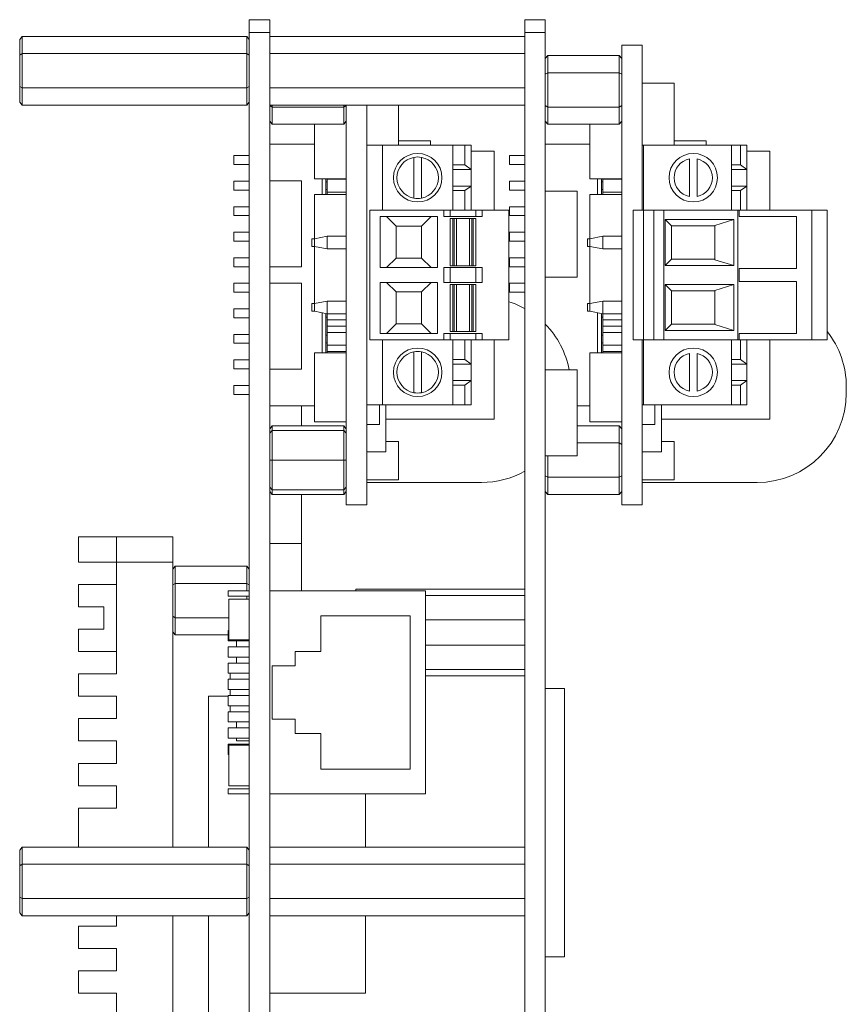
# Model space of a CAD drawing. Header units: millimetres. Extents: x -627 to -39, y 19 to 517.
# Tile 30 of 46: x -283 to -218, y 200 to 278. Entities that reach past the tile are written whole.
import ezdxf

# ---------------------------------------------------------------- set-up
doc = ezdxf.new("R2010")
doc.units = ezdxf.units.MM
doc.layers.get('0').update_dxf_attribs({"lineweight": 20})

msp = doc.modelspace()

# ---------------------------------------------------------------- linework, layer by layer
at = {"color": 7, "linetype": 'Continuous', "lineweight": 15}
for p, q in [((-263.651, 277.569), (-265.251, 277.569)), ((-265.251, 277.569), (-265.251, 276.569)), ((-263.651, 277.569), (-263.651, 276.569)), ((-242.051, 277.569), (-243.651, 277.569)), ((-243.651, 277.569), (-243.651, 276.569)), ((-242.051, 277.569), (-242.051, 276.569)), ((-283.051, 276.253), (-283.251, 276.022)), ((-283.051, 276.253), (-283.051, 274.911)), ((-265.451, 276.253), (-283.051, 276.253)), ((-265.451, 274.911), (-265.451, 276.253)), ((-265.451, 276.253), (-265.251, 276.022)), ((-263.651, 276.569), (-265.251, 276.569)), ((-265.251, 276.569), (-265.251, 143.569)), ((-263.651, 276.569), (-263.651, 232.819)), ((-243.651, 276.253), (-263.651, 276.253)), ((-242.051, 276.569), (-243.651, 276.569)), ((-243.651, 276.569), (-243.651, 143.569)), ((-242.051, 276.569), (-242.051, 143.569)), ((-283.251, 274.796), (-283.251, 276.022)), ((-236.051, 275.569), (-236.051, 239.569)), ((-234.451, 275.569), (-236.051, 275.569)), ((-234.451, 275.569), (-234.451, 267.729)), ((-283.251, 274.796), (-283.051, 274.911)), ((-283.251, 272.342), (-283.251, 274.796)), ((-265.451, 274.911), (-283.051, 274.911)), ((-283.051, 274.911), (-283.051, 272.226)), ((-265.451, 272.226), (-265.451, 274.911)), ((-265.451, 274.911), (-265.251, 274.796)), ((-243.651, 274.911), (-263.651, 274.911)), ((-242.051, 274.522), (-241.851, 274.753)), ((-241.851, 274.753), (-241.851, 273.411)), ((-236.251, 274.753), (-241.851, 274.753)), ((-236.251, 273.411), (-236.251, 274.753)), ((-236.051, 274.522), (-236.251, 274.753)), ((-242.051, 273.296), (-241.851, 273.411)), ((-241.851, 273.411), (-241.851, 270.726)), ((-236.251, 273.411), (-241.851, 273.411)), ((-236.251, 270.726), (-236.251, 273.411)), ((-236.051, 273.296), (-236.251, 273.411)), ((-283.251, 271.115), (-283.251, 272.342)), ((-283.251, 272.342), (-283.051, 272.226)), ((-265.251, 272.342), (-265.451, 272.226)), ((-231.951, 272.609), (-234.451, 272.609)), ((-231.951, 272.609), (-231.951, 267.729)), ((-283.051, 272.226), (-283.051, 270.884)), ((-265.451, 272.226), (-283.051, 272.226)), ((-265.451, 270.884), (-265.451, 272.226)), ((-243.651, 272.226), (-263.651, 272.226)), ((-283.251, 271.115), (-283.051, 270.884)), ((-265.451, 270.884), (-283.051, 270.884)), ((-265.251, 271.115), (-265.451, 270.884)), ((-243.651, 270.884), (-263.651, 270.884)), ((-263.651, 270.842), (-263.451, 270.726)), ((-263.451, 270.884), (-263.451, 270.726)), ((-263.451, 270.726), (-263.451, 269.384)), ((-257.851, 270.726), (-263.451, 270.726)), ((-257.851, 270.726), (-257.851, 270.884)), ((-257.651, 270.842), (-257.851, 270.726)), ((-257.851, 269.384), (-257.851, 270.726)), ((-257.651, 270.884), (-257.651, 239.569)), ((-256.051, 270.884), (-256.051, 267.729)), ((-253.551, 270.884), (-253.551, 267.729)), ((-241.851, 270.726), (-242.051, 270.842)), ((-236.251, 270.726), (-241.851, 270.726)), ((-241.851, 270.726), (-241.851, 269.384)), ((-236.051, 270.842), (-236.251, 270.726)), ((-236.251, 269.384), (-236.251, 270.726)), ((-263.651, 269.615), (-263.451, 269.384)), ((-257.851, 269.384), (-263.451, 269.384)), ((-260.151, 265.109), (-260.151, 269.384)), ((-257.651, 269.615), (-257.851, 269.384)), ((-241.851, 269.384), (-242.051, 269.615)), ((-236.251, 269.384), (-241.851, 269.384)), ((-238.551, 265.109), (-238.551, 269.384)), ((-236.251, 269.384), (-236.051, 269.615)), ((-260.151, 267.819), (-263.651, 267.819)), ((-256.051, 267.729), (-256.051, 247.409)), ((-254.801, 267.729), (-256.051, 267.729)), ((-254.801, 267.729), (-249.301, 267.729)), ((-254.801, 262.649), (-254.801, 267.729)), ((-251.051, 268.069), (-253.551, 268.069)), ((-251.051, 268.069), (-251.051, 267.729)), ((-248.351, 267.729), (-249.301, 267.729)), ((-249.301, 267.729), (-249.301, 262.649)), ((-248.351, 266.189), (-248.351, 267.729)), ((-247.851, 267.729), (-248.351, 267.729)), ((-247.851, 265.839), (-247.851, 267.729)), ((-238.551, 267.819), (-242.051, 267.819)), ((-234.451, 267.729), (-234.451, 262.649)), ((-234.351, 267.729), (-234.451, 267.729)), ((-227.451, 267.729), (-234.351, 267.729)), ((-234.351, 267.729), (-234.351, 262.649)), ((-229.451, 268.069), (-231.951, 268.069)), ((-229.451, 268.069), (-229.451, 267.729)), ((-226.751, 267.729), (-227.451, 267.729)), ((-227.451, 267.729), (-227.451, 262.649)), ((-226.751, 266.189), (-226.751, 267.729)), ((-226.251, 267.729), (-226.751, 267.729)), ((-226.251, 265.839), (-226.251, 267.729)), ((-265.251, 266.919), (-266.451, 266.919)), ((-266.451, 266.569), (-266.451, 266.919)), ((-246.051, 267.269), (-247.851, 267.269)), ((-246.051, 267.269), (-246.051, 262.649)), ((-243.651, 266.919), (-244.851, 266.919)), ((-244.851, 266.219), (-244.851, 266.919)), ((-224.451, 267.269), (-226.251, 267.269)), ((-224.451, 267.269), (-224.451, 262.649)), ((-266.451, 266.219), (-266.451, 266.569)), ((-266.451, 266.219), (-265.251, 266.219)), ((-252.351, 266.786), (-252.351, 263.592)), ((-251.751, 263.592), (-251.751, 266.786)), ((-249.301, 266.189), (-248.351, 266.189)), ((-248.351, 266.189), (-247.851, 265.839)), ((-244.851, 266.219), (-243.651, 266.219)), ((-230.751, 266.658), (-230.751, 263.719)), ((-230.151, 263.719), (-230.151, 266.658)), ((-227.451, 266.189), (-226.751, 266.189)), ((-226.751, 266.189), (-226.251, 265.839)), ((-249.301, 265.839), (-247.851, 265.839)), ((-247.851, 264.539), (-247.851, 265.839)), ((-227.451, 265.839), (-226.251, 265.839)), ((-226.251, 264.539), (-226.251, 265.839)), ((-265.251, 264.919), (-266.451, 264.919)), ((-266.451, 264.569), (-266.451, 264.919)), ((-266.451, 264.219), (-266.451, 264.569)), ((-261.151, 264.939), (-263.651, 264.939)), ((-261.151, 264.939), (-261.151, 258.199)), ((-260.151, 265.109), (-257.651, 265.109)), ((-259.551, 263.889), (-259.551, 265.109)), ((-259.251, 265.109), (-259.251, 263.889)), ((-259.151, 264.869), (-259.251, 264.869)), ((-259.151, 264.869), (-259.251, 264.869)), ((-259.151, 265.109), (-259.151, 265.069)), ((-257.651, 265.069), (-259.151, 265.069)), ((-259.151, 264.069), (-259.151, 265.069)), ((-243.651, 264.919), (-244.851, 264.919)), ((-244.851, 264.219), (-244.851, 264.919)), ((-238.551, 265.109), (-236.051, 265.109)), ((-237.951, 263.889), (-237.951, 265.109)), ((-237.651, 265.109), (-237.651, 263.889)), ((-237.551, 264.869), (-237.651, 264.869)), ((-237.551, 264.869), (-237.651, 264.869)), ((-237.551, 265.109), (-237.551, 265.069)), ((-236.051, 265.069), (-237.551, 265.069)), ((-237.551, 264.069), (-237.551, 265.069)), ((-266.451, 264.219), (-265.251, 264.219)), ((-260.151, 260.409), (-260.151, 263.889)), ((-260.151, 263.889), (-257.651, 263.889)), ((-259.251, 264.269), (-259.151, 264.269)), ((-257.651, 264.069), (-259.151, 264.069)), ((-259.151, 264.069), (-259.151, 263.889)), ((-249.301, 264.539), (-247.851, 264.539)), ((-249.301, 264.189), (-248.351, 264.189)), ((-247.851, 264.539), (-248.351, 264.189)), ((-248.351, 262.649), (-248.351, 264.189)), ((-247.851, 262.649), (-247.851, 264.539)), ((-244.851, 264.219), (-243.651, 264.219)), ((-239.551, 264.139), (-242.051, 264.139)), ((-239.551, 264.139), (-239.551, 257.399)), ((-238.551, 263.889), (-236.051, 263.889)), ((-238.551, 260.409), (-238.551, 263.889)), ((-237.651, 264.269), (-237.551, 264.269)), ((-236.051, 264.069), (-237.551, 264.069)), ((-237.551, 264.069), (-237.551, 263.889)), ((-227.451, 264.539), (-226.251, 264.539)), ((-227.451, 264.189), (-226.751, 264.189)), ((-226.251, 264.539), (-226.751, 264.189)), ((-226.751, 262.649), (-226.751, 264.189)), ((-226.251, 262.649), (-226.251, 264.539)), ((-265.251, 262.919), (-266.451, 262.919)), ((-266.451, 262.569), (-266.451, 262.919)), ((-266.451, 262.219), (-266.451, 262.569)), ((-255.801, 262.649), (-255.801, 252.489)), ((-250.001, 262.649), (-255.801, 262.649)), ((-250.001, 262.649), (-250.001, 262.149)), ((-250.001, 262.649), (-249.501, 262.649)), ((-249.501, 262.649), (-249.501, 262.149)), ((-247.501, 262.649), (-249.501, 262.649)), ((-247.501, 262.149), (-247.501, 262.649)), ((-247.501, 262.649), (-247.001, 262.649)), ((-247.001, 262.149), (-247.001, 262.649)), ((-244.901, 262.649), (-247.001, 262.649)), ((-244.901, 262.649), (-244.901, 252.489)), ((-243.651, 262.919), (-244.851, 262.919)), ((-244.851, 262.219), (-244.851, 262.919)), ((-235.151, 252.489), (-235.151, 262.649)), ((-234.351, 262.649), (-235.151, 262.649)), ((-234.351, 252.489), (-234.351, 262.649)), ((-233.551, 262.649), (-234.351, 262.649)), ((-233.551, 252.489), (-233.551, 262.649)), ((-232.751, 262.649), (-233.551, 262.649)), ((-232.751, 252.489), (-232.751, 262.649)), ((-226.951, 262.649), (-232.751, 262.649)), ((-226.951, 252.489), (-226.951, 262.649)), ((-226.851, 262.649), (-226.951, 262.649)), ((-226.851, 262.649), (-226.851, 262.149)), ((-221.151, 262.649), (-226.851, 262.649)), ((-221.151, 262.649), (-221.151, 252.489)), ((-219.951, 262.649), (-221.151, 262.649)), ((-219.951, 252.489), (-219.951, 262.649)), ((-266.451, 262.219), (-265.251, 262.219)), ((-250.501, 262.149), (-255.001, 262.149)), ((-255.001, 262.149), (-255.001, 258.149)), ((-254.501, 262.149), (-253.751, 261.399)), ((-251.751, 261.399), (-251.001, 262.149)), ((-250.501, 258.149), (-250.501, 262.149)), ((-249.501, 262.149), (-250.001, 262.149)), ((-247.501, 262.149), (-249.501, 262.149)), ((-249.501, 258.299), (-249.501, 261.999)), ((-249.501, 261.999), (-249.301, 261.999)), ((-249.301, 261.999), (-249.301, 258.299)), ((-249.201, 261.999), (-249.301, 261.999)), ((-249.201, 258.299), (-249.201, 261.999)), ((-249.201, 261.999), (-249.001, 261.999)), ((-249.001, 261.999), (-249.001, 258.299)), ((-248.001, 261.999), (-249.001, 261.999)), ((-248.001, 258.299), (-248.001, 261.999)), ((-248.001, 261.999), (-247.801, 261.999)), ((-247.801, 261.999), (-247.801, 258.299)), ((-247.701, 261.999), (-247.801, 261.999)), ((-247.701, 258.299), (-247.701, 261.999)), ((-247.701, 261.999), (-247.501, 261.999)), ((-247.001, 262.149), (-247.501, 262.149)), ((-247.501, 261.999), (-247.501, 258.299)), ((-244.851, 262.219), (-243.651, 262.219)), ((-232.649, 258.309), (-232.649, 261.909)), ((-232.649, 261.909), (-227.257, 261.909)), ((-232.649, 261.909), (-232.151, 261.411)), ((-227.257, 261.909), (-228.751, 261.448)), ((-227.257, 261.909), (-227.257, 258.309)), ((-222.351, 262.149), (-226.851, 262.149)), ((-222.351, 262.149), (-222.351, 258.069)), ((-265.251, 260.919), (-266.451, 260.919)), ((-266.451, 260.569), (-266.451, 260.919)), ((-253.751, 261.399), (-253.751, 258.899)), ((-251.751, 261.399), (-253.751, 261.399)), ((-251.751, 258.899), (-251.751, 261.399)), ((-243.651, 260.919), (-244.851, 260.919)), ((-244.851, 260.219), (-244.851, 260.919)), ((-232.151, 261.411), (-232.151, 258.807)), ((-228.751, 261.409), (-232.151, 261.409)), ((-228.751, 258.769), (-228.751, 261.448)), ((-266.451, 260.219), (-266.451, 260.569)), ((-266.451, 260.219), (-265.251, 260.219)), ((-260.151, 260.409), (-260.351, 260.409)), ((-260.351, 259.809), (-260.351, 260.409)), ((-260.151, 260.409), (-259.151, 260.609)), ((-260.151, 260.109), (-260.151, 260.409)), ((-260.151, 259.809), (-260.151, 260.109)), ((-259.151, 260.609), (-259.151, 259.609)), ((-259.151, 260.609), (-257.651, 260.609)), ((-244.851, 260.219), (-243.651, 260.219)), ((-238.551, 260.409), (-238.751, 260.409)), ((-238.751, 259.809), (-238.751, 260.409)), ((-238.551, 260.409), (-237.551, 260.609)), ((-238.551, 260.109), (-238.551, 260.409)), ((-238.551, 259.809), (-238.551, 260.109)), ((-237.551, 260.609), (-237.551, 259.609)), ((-237.551, 260.609), (-236.051, 260.609)), ((-260.351, 259.809), (-260.151, 259.809)), ((-259.151, 259.609), (-260.151, 259.809)), ((-260.151, 255.329), (-260.151, 259.809)), ((-259.151, 259.609), (-257.651, 259.609)), ((-238.751, 259.809), (-238.551, 259.809)), ((-237.551, 259.609), (-238.551, 259.809)), ((-238.551, 255.329), (-238.551, 259.809)), ((-237.551, 259.609), (-236.051, 259.609)), ((-265.251, 258.919), (-266.451, 258.919)), ((-266.451, 258.569), (-266.451, 258.919)), ((-266.451, 258.219), (-266.451, 258.569)), ((-254.501, 258.149), (-253.751, 258.899)), ((-253.751, 258.899), (-251.751, 258.899)), ((-251.751, 258.899), (-251.001, 258.149)), ((-243.651, 258.919), (-244.851, 258.919)), ((-244.851, 258.219), (-244.851, 258.919)), ((-232.649, 258.309), (-232.151, 258.807)), ((-232.151, 258.809), (-228.751, 258.809)), ((-228.751, 258.769), (-227.257, 258.309)), ((-266.451, 258.219), (-265.251, 258.219)), ((-261.151, 258.199), (-263.651, 258.199)), ((-255.001, 258.149), (-250.501, 258.149)), ((-250.001, 258.149), (-250.001, 256.989)), ((-250.001, 258.149), (-249.501, 258.149)), ((-249.301, 258.299), (-249.501, 258.299)), ((-249.501, 258.149), (-249.501, 256.989)), ((-249.501, 258.149), (-247.501, 258.149)), ((-249.301, 258.299), (-249.201, 258.299)), ((-249.001, 258.299), (-249.201, 258.299)), ((-248.001, 258.299), (-249.001, 258.299)), ((-247.801, 258.299), (-248.001, 258.299)), ((-247.801, 258.299), (-247.701, 258.299)), ((-247.501, 258.299), (-247.701, 258.299)), ((-247.501, 256.989), (-247.501, 258.149)), ((-247.501, 258.149), (-247.001, 258.149)), ((-247.001, 256.989), (-247.001, 258.149)), ((-244.851, 258.219), (-243.651, 258.219)), ((-227.257, 258.309), (-232.649, 258.309)), ((-226.851, 258.069), (-226.851, 257.069)), ((-222.351, 258.069), (-226.851, 258.069)), ((-265.251, 256.919), (-266.451, 256.919)), ((-266.451, 256.569), (-266.451, 256.919)), ((-261.151, 256.939), (-263.651, 256.939)), ((-261.151, 256.939), (-261.151, 250.199)), ((-250.501, 256.989), (-255.001, 256.989)), ((-255.001, 256.989), (-255.001, 252.989)), ((-253.751, 256.239), (-254.501, 256.989)), ((-251.751, 256.239), (-251.001, 256.989)), ((-250.501, 252.989), (-250.501, 256.989)), ((-249.501, 256.989), (-250.001, 256.989)), ((-247.501, 256.989), (-249.501, 256.989)), ((-249.501, 253.139), (-249.501, 256.839)), ((-249.501, 256.839), (-249.301, 256.839)), ((-249.301, 256.839), (-249.301, 253.139)), ((-249.201, 256.839), (-249.301, 256.839)), ((-249.201, 253.139), (-249.201, 256.839)), ((-249.201, 256.839), (-249.001, 256.839)), ((-249.001, 256.839), (-249.001, 253.139)), ((-249.001, 256.839), (-248.001, 256.839)), ((-248.001, 253.139), (-248.001, 256.839)), ((-248.001, 256.839), (-247.801, 256.839)), ((-247.801, 256.839), (-247.801, 253.139)), ((-247.701, 256.839), (-247.801, 256.839)), ((-247.701, 253.139), (-247.701, 256.839)), ((-247.701, 256.839), (-247.501, 256.839)), ((-247.001, 256.989), (-247.501, 256.989)), ((-247.501, 256.839), (-247.501, 253.139)), ((-243.651, 256.919), (-244.851, 256.919)), ((-244.851, 256.219), (-244.851, 256.919)), ((-239.551, 257.399), (-242.051, 257.399)), ((-232.649, 256.829), (-227.257, 256.829)), ((-232.649, 253.229), (-232.649, 256.829)), ((-232.151, 256.331), (-232.649, 256.829)), ((-227.257, 256.829), (-228.751, 256.368)), ((-227.257, 256.829), (-227.257, 253.229)), ((-222.351, 257.069), (-226.851, 257.069)), ((-222.351, 257.069), (-222.351, 252.989)), ((-266.451, 256.219), (-266.451, 256.569)), ((-266.451, 256.219), (-265.251, 256.219)), ((-253.751, 256.239), (-253.751, 253.739)), ((-251.751, 256.239), (-253.751, 256.239)), ((-251.751, 253.739), (-251.751, 256.239)), ((-244.851, 256.219), (-243.651, 256.219)), ((-232.151, 256.331), (-232.151, 253.727)), ((-228.751, 256.329), (-232.151, 256.329)), ((-228.751, 253.689), (-228.751, 256.368)), ((-260.151, 255.329), (-260.351, 255.329)), ((-260.351, 254.729), (-260.351, 255.329)), ((-260.151, 255.329), (-259.151, 255.529)), ((-260.151, 255.029), (-260.151, 255.329)), ((-259.151, 255.529), (-259.151, 254.529)), ((-259.151, 255.529), (-257.651, 255.529)), ((-238.551, 255.329), (-238.751, 255.329)), ((-238.751, 254.729), (-238.751, 255.329)), ((-238.551, 255.329), (-237.551, 255.529)), ((-238.551, 255.029), (-238.551, 255.329)), ((-237.551, 255.529), (-237.551, 254.529)), ((-237.551, 255.529), (-236.051, 255.529)), ((-265.251, 254.919), (-266.451, 254.919)), ((-266.451, 254.569), (-266.451, 254.919)), ((-266.451, 254.219), (-266.451, 254.569)), ((-260.351, 254.729), (-260.151, 254.729)), ((-260.151, 254.729), (-260.151, 255.029)), ((-259.151, 254.529), (-260.151, 254.729)), ((-259.551, 251.469), (-259.551, 254.609)), ((-259.251, 254.549), (-259.251, 251.469)), ((-259.151, 254.529), (-257.651, 254.529)), ((-259.151, 254.069), (-259.151, 254.529)), ((-238.751, 254.729), (-238.551, 254.729)), ((-238.551, 254.729), (-238.551, 255.029)), ((-237.551, 254.529), (-238.551, 254.729)), ((-237.951, 251.469), (-237.951, 254.609)), ((-237.651, 254.549), (-237.651, 251.469)), ((-237.551, 254.529), (-236.051, 254.529)), ((-237.551, 254.069), (-237.551, 254.529)), ((-266.451, 254.219), (-265.251, 254.219)), ((-259.251, 254.269), (-259.151, 254.269)), ((-257.651, 254.069), (-259.151, 254.069)), ((-259.151, 254.069), (-259.151, 253.569)), ((-237.651, 254.269), (-237.551, 254.269)), ((-236.051, 254.069), (-237.551, 254.069)), ((-237.551, 254.069), (-237.551, 253.569)), ((-257.651, 253.569), (-259.151, 253.569)), ((-259.151, 253.569), (-259.151, 253.069)), ((-257.651, 253.069), (-259.151, 253.069)), ((-259.151, 252.069), (-259.151, 253.069)), ((-255.001, 252.989), (-250.501, 252.989)), ((-254.501, 252.989), (-253.751, 253.739)), ((-253.751, 253.739), (-251.751, 253.739)), ((-251.001, 252.989), (-251.751, 253.739)), ((-250.001, 252.989), (-250.001, 252.489)), ((-250.001, 252.989), (-249.501, 252.989)), ((-249.301, 253.139), (-249.501, 253.139)), ((-249.501, 252.989), (-249.501, 252.489)), ((-249.501, 252.989), (-247.501, 252.989)), ((-249.301, 253.139), (-249.201, 253.139)), ((-249.001, 253.139), (-249.201, 253.139)), ((-248.001, 253.139), (-249.001, 253.139)), ((-247.801, 253.139), (-248.001, 253.139)), ((-247.801, 253.139), (-247.701, 253.139)), ((-247.501, 253.139), (-247.701, 253.139)), ((-247.501, 252.489), (-247.501, 252.989)), ((-247.501, 252.989), (-247.001, 252.989)), ((-247.001, 252.489), (-247.001, 252.989)), ((-236.051, 253.569), (-237.551, 253.569)), ((-237.551, 253.569), (-237.551, 253.069)), ((-236.051, 253.069), (-237.551, 253.069)), ((-237.551, 252.069), (-237.551, 253.069)), ((-232.649, 253.229), (-232.151, 253.727)), ((-227.257, 253.229), (-232.649, 253.229)), ((-232.151, 253.729), (-228.751, 253.729)), ((-228.751, 253.689), (-227.257, 253.229)), ((-222.351, 252.989), (-226.851, 252.989)), ((-226.851, 252.989), (-226.851, 252.489)), ((-265.251, 252.919), (-266.451, 252.919)), ((-266.451, 252.569), (-266.451, 252.919)), ((-266.451, 252.219), (-266.451, 252.569)), ((-266.451, 252.219), (-265.251, 252.219)), ((-259.151, 252.869), (-259.251, 252.869)), ((-259.251, 252.269), (-259.151, 252.269)), ((-250.001, 252.489), (-255.801, 252.489)), ((-254.801, 247.409), (-254.801, 252.489)), ((-249.501, 252.489), (-250.001, 252.489)), ((-249.501, 252.489), (-247.501, 252.489)), ((-249.301, 252.489), (-249.301, 247.409)), ((-248.351, 250.949), (-248.351, 252.489)), ((-247.851, 250.599), (-247.851, 252.489)), ((-247.001, 252.489), (-247.501, 252.489)), ((-244.901, 252.489), (-247.001, 252.489)), ((-246.051, 252.489), (-246.051, 246.269)), ((-237.551, 252.869), (-237.651, 252.869)), ((-237.551, 252.869), (-237.651, 252.869)), ((-237.651, 252.269), (-237.551, 252.269)), ((-234.351, 252.489), (-235.151, 252.489)), ((-234.451, 252.489), (-234.451, 247.409)), ((-233.551, 252.489), (-234.351, 252.489)), ((-234.351, 247.409), (-234.351, 252.489)), ((-232.751, 252.489), (-233.551, 252.489)), ((-226.951, 252.489), (-232.751, 252.489)), ((-227.451, 247.409), (-227.451, 252.489)), ((-226.851, 252.489), (-226.951, 252.489)), ((-226.851, 252.489), (-221.151, 252.489)), ((-226.751, 250.949), (-226.751, 252.489)), ((-226.251, 250.599), (-226.251, 252.489)), ((-224.451, 252.489), (-224.451, 246.269)), ((-219.951, 252.489), (-221.151, 252.489)), ((-260.151, 251.469), (-257.651, 251.469)), ((-260.151, 246.069), (-260.151, 251.469)), ((-257.651, 252.069), (-259.151, 252.069)), ((-259.151, 252.069), (-259.151, 251.569)), ((-257.651, 251.569), (-259.151, 251.569)), ((-259.151, 251.569), (-259.151, 251.469)), ((-252.351, 251.546), (-252.351, 248.352)), ((-251.751, 248.352), (-251.751, 251.546)), ((-238.551, 251.469), (-236.051, 251.469)), ((-238.551, 246.069), (-238.551, 251.469)), ((-236.051, 252.069), (-237.551, 252.069)), ((-237.551, 252.069), (-237.551, 251.569)), ((-236.051, 251.569), (-237.551, 251.569)), ((-237.551, 251.569), (-237.551, 251.469)), ((-265.251, 250.919), (-266.451, 250.919)), ((-266.451, 250.569), (-266.451, 250.919)), ((-249.301, 250.949), (-248.351, 250.949)), ((-248.351, 250.949), (-247.851, 250.599)), ((-230.751, 251.418), (-230.751, 248.479)), ((-230.151, 248.479), (-230.151, 251.418)), ((-227.451, 250.949), (-226.751, 250.949)), ((-226.751, 250.949), (-226.251, 250.599)), ((-266.451, 250.219), (-266.451, 250.569)), ((-266.451, 250.219), (-265.251, 250.219)), ((-261.151, 250.199), (-263.651, 250.199)), ((-249.301, 250.599), (-247.851, 250.599)), ((-247.851, 249.299), (-247.851, 250.599)), ((-239.551, 250.139), (-242.051, 250.139)), ((-239.551, 250.139), (-239.551, 243.399)), ((-227.451, 250.599), (-226.251, 250.599)), ((-226.251, 249.299), (-226.251, 250.599)), ((-249.301, 249.299), (-247.851, 249.299)), ((-247.851, 249.299), (-248.351, 248.949)), ((-247.851, 247.409), (-247.851, 249.299)), ((-227.451, 249.299), (-226.251, 249.299)), ((-226.251, 249.299), (-226.751, 248.949)), ((-226.251, 247.409), (-226.251, 249.299)), ((-265.251, 248.919), (-266.451, 248.919)), ((-266.451, 248.569), (-266.451, 248.919)), ((-266.451, 248.219), (-266.451, 248.569)), ((-249.301, 248.949), (-248.351, 248.949)), ((-248.351, 247.409), (-248.351, 248.949)), ((-227.451, 248.949), (-226.751, 248.949)), ((-226.751, 247.409), (-226.751, 248.949)), ((-218.451, 248.819), (-218.451, 248.319)), ((-266.451, 248.219), (-265.251, 248.219)), ((-260.151, 247.319), (-263.651, 247.319)), ((-261.151, 247.319), (-261.151, 245.753)), ((-254.801, 247.409), (-256.051, 247.409)), ((-256.051, 247.409), (-256.051, 239.569)), ((-255.051, 247.409), (-255.051, 245.869)), ((-249.301, 247.409), (-254.801, 247.409)), ((-254.551, 247.409), (-254.551, 243.717)), ((-248.351, 247.409), (-249.301, 247.409)), ((-247.851, 247.409), (-248.351, 247.409)), ((-238.551, 247.319), (-239.551, 247.319)), ((-234.351, 247.409), (-234.451, 247.409)), ((-234.451, 247.409), (-234.451, 239.569)), ((-227.451, 247.409), (-234.351, 247.409)), ((-233.451, 247.409), (-233.451, 245.869)), ((-232.951, 247.409), (-232.951, 243.717)), ((-226.751, 247.409), (-227.451, 247.409)), ((-226.251, 247.409), (-226.751, 247.409)), ((-260.151, 246.069), (-257.651, 246.069)), ((-246.051, 246.269), (-254.551, 246.269)), ((-238.551, 246.069), (-236.051, 246.069)), ((-224.451, 246.269), (-232.951, 246.269)), ((-263.451, 245.753), (-263.651, 245.522)), ((-263.651, 245.194), (-263.451, 245.394)), ((-263.451, 245.753), (-263.451, 245.394)), ((-257.851, 245.753), (-263.451, 245.753)), ((-263.451, 245.394), (-263.451, 243.069)), ((-257.851, 245.394), (-263.451, 245.394)), ((-257.851, 245.394), (-257.851, 245.753)), ((-257.851, 245.753), (-257.651, 245.522)), ((-257.851, 243.069), (-257.851, 245.394)), ((-257.851, 245.394), (-257.651, 245.194)), ((-255.051, 245.869), (-256.051, 245.869)), ((-236.251, 245.753), (-239.551, 245.753)), ((-236.251, 244.411), (-236.251, 245.753)), ((-236.051, 245.522), (-236.251, 245.753)), ((-233.451, 245.869), (-234.451, 245.869)), ((-253.551, 244.519), (-254.551, 244.519)), ((-253.551, 244.519), (-253.551, 241.519)), ((-231.951, 244.519), (-232.951, 244.519)), ((-231.951, 244.519), (-231.951, 241.519)), ((-254.551, 243.717), (-256.051, 243.717)), ((-236.251, 244.411), (-239.551, 244.411)), ((-236.251, 241.726), (-236.251, 244.411)), ((-236.051, 244.296), (-236.251, 244.411)), ((-232.951, 243.717), (-234.451, 243.717)), ((-263.651, 243.069), (-263.451, 243.069)), ((-263.451, 243.069), (-263.451, 240.744)), ((-257.851, 243.069), (-263.451, 243.069)), ((-257.851, 240.744), (-257.851, 243.069)), ((-257.651, 243.069), (-257.851, 243.069)), ((-239.551, 243.399), (-242.051, 243.399)), ((-241.851, 243.399), (-241.851, 241.726)), ((-253.551, 241.519), (-256.051, 241.519)), ((-241.851, 241.726), (-242.051, 241.842)), ((-236.251, 241.726), (-241.851, 241.726)), ((-241.851, 241.726), (-241.851, 240.384)), ((-236.051, 241.842), (-236.251, 241.726)), ((-236.251, 240.384), (-236.251, 241.726)), ((-231.951, 241.519), (-234.451, 241.519)), ((-263.651, 240.944), (-263.451, 240.744)), ((-263.451, 240.744), (-263.451, 240.384)), ((-257.851, 240.744), (-263.451, 240.744)), ((-257.651, 240.944), (-257.851, 240.744)), ((-257.851, 240.384), (-257.851, 240.744)), ((-247.051, 241.319), (-256.051, 241.319)), ((-225.451, 241.319), (-234.451, 241.319)), ((-263.651, 240.615), (-263.451, 240.384)), ((-257.851, 240.384), (-263.451, 240.384)), ((-261.151, 240.384), (-261.151, 236.549)), ((-257.651, 240.615), (-257.851, 240.384)), ((-241.851, 240.384), (-242.051, 240.615)), ((-236.251, 240.384), (-241.851, 240.384)), ((-236.251, 240.384), (-236.051, 240.615)), ((-256.051, 239.569), (-257.651, 239.569)), ((-234.451, 239.569), (-236.051, 239.569)), ((-278.651, 235.069), (-278.651, 237.069)), ((-275.651, 237.069), (-278.651, 237.069)), ((-275.651, 237.069), (-271.251, 237.069)), ((-275.651, 235.069), (-275.651, 237.069)), ((-271.251, 237.069), (-271.251, 235.069)), ((-261.151, 236.549), (-263.651, 236.549)), ((-261.151, 236.549), (-261.151, 232.819)), ((-278.651, 235.069), (-275.651, 235.069)), ((-275.651, 235.069), (-275.651, 226.319)), ((-271.251, 235.069), (-275.651, 235.069)), ((-271.251, 212.753), (-271.251, 235.069)), ((-271.051, 234.753), (-271.251, 234.522)), ((-271.051, 234.753), (-271.051, 233.411)), ((-271.051, 234.753), (-265.451, 234.753)), ((-265.451, 233.411), (-265.451, 234.753)), ((-265.451, 234.753), (-265.251, 234.522)), ((-278.651, 231.569), (-278.651, 233.319)), ((-275.651, 233.319), (-278.651, 233.319)), ((-271.051, 233.411), (-271.251, 233.296)), ((-271.051, 233.411), (-271.051, 230.726)), ((-271.051, 233.411), (-265.451, 233.411)), ((-265.451, 232.819), (-265.451, 233.411)), ((-265.451, 233.411), (-265.251, 233.296)), ((-256.901, 232.969), (-243.651, 232.969)), ((-256.901, 232.819), (-256.901, 232.969)), ((-266.901, 232.419), (-266.901, 232.819)), ((-266.901, 232.819), (-265.251, 232.819)), ((-266.901, 232.419), (-265.251, 232.419)), ((-265.251, 232.184), (-266.851, 232.184)), ((-266.851, 230.584), (-266.851, 232.184)), ((-265.451, 232.184), (-265.451, 232.419)), ((-263.651, 216.919), (-263.651, 232.819)), ((-263.651, 232.819), (-251.451, 232.819)), ((-251.451, 216.919), (-251.451, 232.819)), ((-278.651, 231.569), (-276.651, 231.569)), ((-276.651, 231.569), (-276.651, 229.819)), ((-271.251, 230.842), (-271.051, 230.726)), ((-271.051, 230.726), (-271.051, 229.384)), ((-271.051, 230.726), (-266.851, 230.726)), ((-252.651, 230.869), (-259.651, 230.869)), ((-259.651, 230.869), (-259.651, 228.069)), ((-252.651, 218.869), (-252.651, 230.869)), ((-266.851, 228.984), (-266.851, 230.584)), ((-243.651, 230.569), (-251.451, 230.569)), ((-278.651, 228.069), (-278.651, 229.819)), ((-276.651, 229.819), (-278.651, 229.819)), ((-271.251, 229.615), (-271.051, 229.384)), ((-271.051, 229.384), (-266.901, 229.384)), ((-266.851, 229.714), (-266.901, 229.714)), ((-266.901, 229.314), (-266.901, 229.714)), ((-266.901, 228.914), (-266.901, 229.314)), ((-266.901, 228.914), (-265.251, 228.914)), ((-265.251, 228.444), (-266.901, 228.444)), ((-266.901, 228.044), (-266.901, 228.444)), ((-266.851, 228.984), (-265.251, 228.984)), ((-266.251, 228.444), (-266.251, 228.914)), ((-251.451, 228.569), (-243.651, 228.569)), ((-278.651, 228.069), (-275.651, 228.069)), ((-266.901, 227.644), (-266.901, 228.044)), ((-266.901, 227.644), (-265.251, 227.644)), ((-266.251, 227.174), (-266.251, 227.644)), ((-261.651, 228.069), (-261.651, 226.969)), ((-259.651, 228.069), (-261.651, 228.069)), ((-265.251, 227.174), (-266.901, 227.174)), ((-266.901, 226.774), (-266.901, 227.174)), ((-266.901, 226.374), (-266.901, 226.774)), ((-261.651, 226.969), (-263.451, 226.969)), ((-263.451, 226.969), (-263.451, 222.769)), ((-278.651, 226.319), (-278.651, 224.569)), ((-275.651, 226.319), (-278.651, 226.319)), ((-266.901, 226.374), (-265.251, 226.374)), ((-266.751, 225.904), (-266.751, 226.374)), ((-251.451, 226.169), (-243.651, 226.169)), ((-265.251, 225.904), (-266.901, 225.904)), ((-266.901, 225.504), (-266.901, 225.904)), ((-266.901, 225.104), (-266.901, 225.504)), ((-278.651, 224.569), (-275.651, 224.569)), ((-275.651, 224.569), (-275.651, 222.819)), ((-268.451, 224.569), (-268.451, 212.753)), ((-268.451, 224.569), (-266.901, 224.569)), ((-266.901, 225.104), (-265.251, 225.104)), ((-265.251, 224.634), (-266.901, 224.634)), ((-266.901, 224.234), (-266.901, 224.634)), ((-266.751, 224.634), (-266.751, 225.104)), ((-240.551, 225.169), (-242.051, 225.169)), ((-240.551, 225.169), (-240.551, 204.169)), ((-266.901, 223.834), (-266.901, 224.234)), ((-266.901, 223.834), (-265.251, 223.834)), ((-266.751, 223.364), (-266.751, 223.834)), ((-265.251, 223.364), (-266.901, 223.364)), ((-266.901, 222.964), (-266.901, 223.364)), ((-266.901, 222.564), (-266.901, 222.964)), ((-278.651, 222.819), (-278.651, 221.069)), ((-275.651, 222.819), (-278.651, 222.819)), ((-266.901, 222.564), (-265.251, 222.564)), ((-266.251, 222.094), (-266.251, 222.564)), ((-263.451, 222.769), (-261.651, 222.769)), ((-261.651, 222.769), (-261.651, 221.669)), ((-265.251, 222.094), (-266.901, 222.094)), ((-266.901, 221.694), (-266.901, 222.094)), ((-266.901, 221.294), (-266.901, 221.694)), ((-261.651, 221.669), (-259.651, 221.669)), ((-259.651, 221.669), (-259.651, 218.869)), ((-278.651, 221.069), (-275.651, 221.069)), ((-275.651, 221.069), (-275.651, 219.319)), ((-266.901, 221.294), (-265.251, 221.294)), ((-265.251, 220.824), (-266.901, 220.824)), ((-266.901, 220.424), (-266.901, 220.824)), ((-265.251, 220.754), (-266.851, 220.754)), ((-266.851, 219.154), (-266.851, 220.754)), ((-266.251, 221.069), (-266.251, 221.294)), ((-266.251, 221.069), (-265.251, 221.069)), ((-266.901, 220.024), (-266.901, 220.424)), ((-266.901, 220.024), (-266.851, 220.024)), ((-275.651, 219.319), (-278.651, 219.319)), ((-278.651, 219.319), (-278.651, 217.569)), ((-266.851, 217.554), (-266.851, 219.154)), ((-259.651, 218.869), (-252.651, 218.869)), ((-278.651, 217.569), (-275.651, 217.569)), ((-275.651, 217.569), (-275.651, 215.819)), ((-266.851, 217.554), (-265.251, 217.554)), ((-266.901, 216.919), (-266.901, 217.319)), ((-266.901, 217.319), (-265.251, 217.319)), ((-266.901, 216.919), (-265.251, 216.919)), ((-263.651, 216.919), (-251.451, 216.919)), ((-263.651, 216.919), (-263.651, 143.569)), ((-256.151, 216.919), (-256.151, 212.753)), ((-278.651, 215.819), (-278.651, 212.753)), ((-275.651, 215.819), (-278.651, 215.819)), ((-283.051, 212.753), (-283.251, 212.522)), ((-283.251, 211.296), (-283.251, 212.522)), ((-283.051, 212.753), (-283.051, 211.411)), ((-265.451, 212.753), (-283.051, 212.753)), ((-265.451, 211.411), (-265.451, 212.753)), ((-265.451, 212.753), (-265.251, 212.522)), ((-243.651, 212.753), (-263.651, 212.753)), ((-283.251, 211.296), (-283.051, 211.411)), ((-283.051, 211.411), (-283.051, 208.726)), ((-265.451, 211.411), (-283.051, 211.411)), ((-265.451, 208.726), (-265.451, 211.411)), ((-265.451, 211.411), (-265.251, 211.296)), ((-243.651, 211.411), (-263.651, 211.411)), ((-283.251, 208.842), (-283.251, 211.296)), ((-283.251, 208.842), (-283.051, 208.726)), ((-283.251, 207.615), (-283.251, 208.842)), ((-283.051, 208.726), (-283.051, 207.384)), ((-265.451, 208.726), (-283.051, 208.726)), ((-265.251, 208.842), (-265.451, 208.726)), ((-265.451, 207.384), (-265.451, 208.726)), ((-243.651, 208.726), (-263.651, 208.726)), ((-283.251, 207.615), (-283.051, 207.384)), ((-265.251, 207.615), (-265.451, 207.384)), ((-265.451, 207.384), (-283.051, 207.384)), ((-275.651, 207.384), (-275.651, 206.569)), ((-271.251, 189.069), (-271.251, 207.384)), ((-268.451, 207.384), (-268.451, 195.569)), ((-243.651, 207.384), (-263.651, 207.384)), ((-256.151, 207.384), (-256.151, 201.319)), ((-275.651, 206.569), (-278.651, 206.569)), ((-278.651, 206.569), (-278.651, 204.819)), ((-278.651, 204.819), (-275.651, 204.819)), ((-275.651, 204.819), (-275.651, 203.069)), ((-240.551, 204.169), (-242.051, 204.169)), ((-278.651, 203.069), (-278.651, 201.319)), ((-275.651, 203.069), (-278.651, 203.069)), ((-278.651, 201.319), (-275.651, 201.319)), ((-275.651, 201.319), (-275.651, 199.569)), ((-263.651, 201.319), (-256.151, 201.319))]:
    msp.add_line(p, q, dxfattribs=at)
at = {"color": 8, "linetype": 'Continuous', "lineweight": 15}
for p, q in [((-251.451, 232.469), (-243.651, 232.469)), ((-243.651, 226.669), (-251.451, 226.669))]:
    msp.add_line(p, q, dxfattribs=at)
at = {"color": 7, "linetype": 'Continuous', "lineweight": 15}
for centre in [(-252.051, 265.189), (-230.451, 265.189), (-252.051, 249.949), (-230.451, 249.949)]:
    msp.add_circle(centre, 1.9, dxfattribs=at)
for centre, radius, start, end in [((-252.051, 265.189), 1.625, 100.63871, 259.36129), ((-252.051, 265.189), 1.625, 79.36129, 100.63871), ((-252.051, 265.189), 1.625, 280.63871, 79.36129), ((-230.451, 265.189), 1.5, 101.53696, 258.46304), ((-230.451, 265.189), 1.5, 281.53696, 78.46304), ((-252.051, 265.189), 1.625, 259.36129, 280.63871), ((-247.051, 248.819), 7, 60.62513, 72.11287), ((-247.051, 248.819), 7, 10.86945, 44.41531), ((-225.451, 248.819), 7, 0, 38.21321), ((-252.051, 249.949), 1.625, 100.63871, 259.36129), ((-252.051, 249.949), 1.625, 79.36129, 100.63871), ((-252.051, 249.949), 1.625, 280.63871, 79.36129), ((-230.451, 249.949), 1.5, 101.53696, 258.46304), ((-230.451, 249.949), 1.5, 281.53696, 78.46304), ((-252.051, 249.949), 1.625, 259.36129, 280.63871), ((-225.451, 248.319), 7, 270, 0), ((-247.051, 248.319), 7, 270, 299.05928)]:
    msp.add_arc(centre, radius, start, end, dxfattribs=at)

doc.saveas('drawing.dxf')
